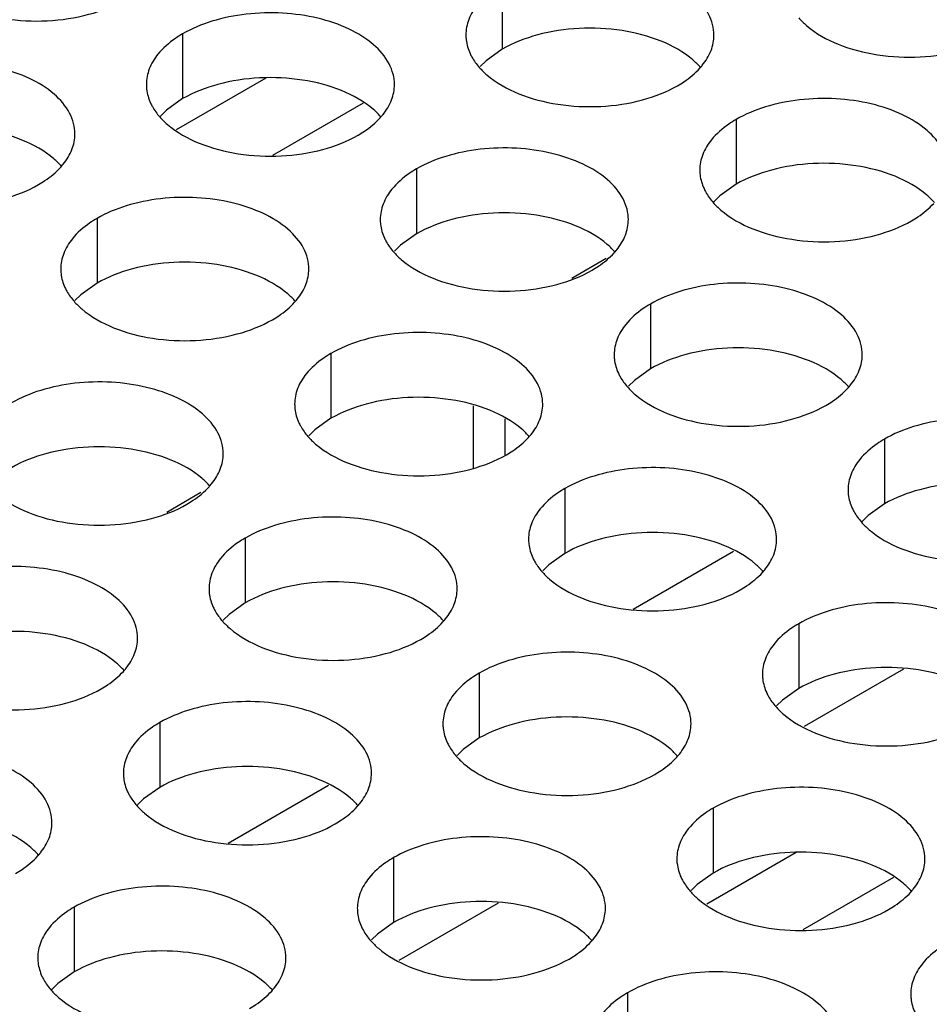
# Model space of a CAD drawing. Header units: inches. Extents: x 0 to 34, y 0 to 22.
# Tile 88 of 164: x 17.423 to 17.607, y 18.808 to 19.006. Entities that reach past the tile are written whole.
import ezdxf

# ---------------------------------------------------------------- set-up
doc = ezdxf.new("R2010")
doc.units = ezdxf.units.IN
doc.header["$LTSCALE"] = 1.87
doc.header["$MEASUREMENT"] = 0
doc.layers.get('0').update_dxf_attribs({"linetype": 'CONTINUOUS'})
doc.layers.add('02___PRT_ALL_AXES', color=7, linetype='CONTINUOUS')

msp = doc.modelspace()

# ---------------------------------------------------------------- linework, layer by layer
at = {"color": 7, "linetype": 'CONTINUOUS'}
for p, q in [((17.4729, 18.99461), (17.45488, 18.98421)), ((17.49253, 18.98961), (17.47427, 18.97907)), ((17.54151, 18.95828), (17.53461, 18.95429)), ((17.45986, 18.91113), (17.45296, 18.90715)), ((17.54696, 18.88767), (17.5672, 18.89936)), ((17.60141, 18.87556), (17.58141, 18.86401)), ((17.46531, 18.84053), (17.48555, 18.85221)), ((17.57982, 18.8386), (17.56179, 18.82819)), ((17.59944, 18.8336), (17.58118, 18.82305)), ((17.51976, 18.82841), (17.49976, 18.81687))]:
    msp.add_line(p, q, dxfattribs=at)
at = {"color": 3, "linetype": 'CONTINUOUS'}
for p, q in [((17.51474, 18.92862), (17.51474, 18.91605)), ((17.52109, 18.92598), (17.52109, 18.91875))]:
    msp.add_line(p, q, dxfattribs=at)
at = {"layer": '02___PRT_ALL_AXES', "color": 7, "linetype": 'CONTINUOUS'}
for p, q in [((17.52057, 19.01353), (17.52057, 19.00046)), ((17.45617, 19.00357), (17.45617, 18.9905)), ((17.52057, 19.00046), (17.51731, 18.99815)), ((17.51731, 18.99815), (17.5161, 18.99696)), ((17.45617, 18.9905), (17.45292, 18.98819)), ((17.45292, 18.98819), (17.45171, 18.98699)), ((17.56771, 18.98631), (17.56771, 18.97325)), ((17.50331, 18.97635), (17.50331, 18.96328)), ((17.56771, 18.97325), (17.56445, 18.97093)), ((17.56445, 18.97093), (17.56324, 18.96974)), ((17.43892, 18.96638), (17.43892, 18.95332)), ((17.50331, 18.96328), (17.50006, 18.96097)), ((17.50006, 18.96097), (17.49885, 18.95978)), ((17.43892, 18.95332), (17.43566, 18.951)), ((17.43566, 18.951), (17.43445, 18.94981)), ((17.55045, 18.94913), (17.55045, 18.93606)), ((17.48606, 18.93917), (17.48606, 18.9261)), ((17.55045, 18.93606), (17.5472, 18.93375)), ((17.5472, 18.93375), (17.54599, 18.93256)), ((17.48606, 18.9261), (17.4828, 18.92379)), ((17.4828, 18.92379), (17.48159, 18.9226)), ((17.59759, 18.92191), (17.59759, 18.90885)), ((17.5332, 18.91195), (17.5332, 18.89888)), ((17.59759, 18.90885), (17.59434, 18.90653)), ((17.59434, 18.90653), (17.59313, 18.90534)), ((17.4688, 18.90198), (17.4688, 18.88892)), ((17.5332, 18.89888), (17.52995, 18.89657)), ((17.52995, 18.89657), (17.52873, 18.89538)), ((17.4688, 18.88892), (17.46555, 18.8866)), ((17.46555, 18.8866), (17.46434, 18.88541)), ((17.58034, 18.88473), (17.58034, 18.87167)), ((17.51594, 18.87477), (17.51594, 18.8617)), ((17.58034, 18.87167), (17.57709, 18.86935)), ((17.57709, 18.86935), (17.57587, 18.86816)), ((17.45155, 18.8648), (17.45155, 18.85174)), ((17.51594, 18.8617), (17.51269, 18.85939)), ((17.51269, 18.85939), (17.51148, 18.8582)), ((17.45155, 18.85174), (17.4483, 18.84942)), ((17.4483, 18.84942), (17.44708, 18.84823)), ((17.56309, 18.84755), (17.56309, 18.83448)), ((17.49869, 18.83759), (17.49869, 18.82452)), ((17.56309, 18.83448), (17.55983, 18.83217)), ((17.55983, 18.83217), (17.55862, 18.83098)), ((17.4343, 18.82762), (17.4343, 18.81456)), ((17.49869, 18.82452), (17.49544, 18.82221)), ((17.49544, 18.82221), (17.49422, 18.82102)), ((17.4343, 18.81456), (17.43104, 18.81224)), ((17.43104, 18.81224), (17.42983, 18.81105)), ((17.54583, 18.81037), (17.54583, 18.7973))]:
    msp.add_line(p, q, dxfattribs=at)
at = {"layer": '02___PRT_ALL_AXES', "color": 3, "linetype": 'CONTINUOUS'}
for centre in [(17.5503, 19.0058), (17.48591, 18.99584), (17.42151, 18.98587), (17.53305, 18.96862), (17.46866, 18.95865), (17.58019, 18.9414), (17.5158, 18.93144), (17.4514, 18.92147), (17.56294, 18.90422), (17.49854, 18.89426), (17.43415, 18.88429), (17.54568, 18.86704), (17.48129, 18.85707), (17.41689, 18.84711), (17.59282, 18.83982), (17.52843, 18.82986), (17.46403, 18.81989)]:
    msp.add_arc(centre, 0.01363, 317.6963, 321.0163, dxfattribs=at)
for points, knots in [([(17.56324, 19.00331), (17.56325, 19.00402), (17.56306, 19.00548), (17.56191, 19.00839), (17.55898, 19.01175), (17.55396, 19.0148), (17.54769, 19.0169), (17.54067, 19.01789), (17.53344, 19.01769), (17.52661, 19.01632), (17.52242, 19.0146), (17.52057, 19.01353)], [0, 0, 0, 0, 0.042883, 0.087524, 0.186914, 0.304219, 0.43794, 0.582356, 0.729558, 0.871282, 1, 1, 1, 1]), ([(17.41237, 19.00875), (17.41489, 19.00773), (17.42037, 19.00632), (17.42884, 19.00591), (17.43708, 19.00713), (17.44217, 19.00909), (17.44439, 19.01037)], [0, 0, 0, 0, 0.247189, 0.509885, 0.767301, 1, 1, 1, 1]), ([(17.51559, 19.00942), (17.51487, 19.00853), (17.51369, 19.00661), (17.51325, 19.00439), (17.51325, 19.00333)], [0, 0, 0, 0, 0.520681, 1, 1, 1, 1]), ([(17.49885, 18.99335), (17.49885, 18.99406), (17.49866, 18.99552), (17.49751, 18.99843), (17.49459, 19.00179), (17.48957, 19.00484), (17.4833, 19.00694), (17.47627, 19.00793), (17.46905, 19.00773), (17.46222, 19.00636), (17.45802, 19.00463), (17.45617, 19.00357)], [0, 0, 0, 0, 0.042883, 0.087524, 0.186914, 0.304219, 0.43794, 0.582356, 0.729558, 0.871282, 1, 1, 1, 1]), ([(17.58033, 19.00678), (17.5808, 19.00623), (17.58311, 19.00398), (17.586, 19.00239), (17.5883, 19.00146)], [0, 0, 0, 0, 0.226307, 1, 1, 1, 1]), ([(17.45617, 19.00357), (17.45567, 19.00328), (17.45385, 19.00213), (17.45219, 19.00069), (17.45119, 18.99946)], [0, 0, 0, 0, 0.268123, 1, 1, 1, 1]), ([(17.51325, 19.00333), (17.51325, 19.00301), (17.51332, 19.00173), (17.51369, 19.00046), (17.5141, 18.99958)], [0, 0, 0, 0, 0.245663, 1, 1, 1, 1]), ([(17.5609, 18.99722), (17.56163, 18.99811), (17.5628, 19.00003), (17.56324, 19.00225), (17.56324, 19.00331)], [0, 0, 0, 0, 0.520681, 1, 1, 1, 1]), ([(17.5883, 19.00146), (17.59082, 19.00044), (17.5963, 18.99903), (17.60478, 18.99862), (17.61301, 18.99984), (17.6181, 19.0018), (17.62032, 19.00308)], [0, 0, 0, 0, 0.247189, 0.509885, 0.767301, 1, 1, 1, 1]), ([(17.45119, 18.99946), (17.45047, 18.99856), (17.44929, 18.99665), (17.44885, 18.99443), (17.44885, 18.99337)], [0, 0, 0, 0, 0.520681, 1, 1, 1, 1]), ([(17.5141, 18.99958), (17.51421, 18.99934), (17.51472, 18.99836), (17.51538, 18.99745), (17.51593, 18.99681)], [0, 0, 0, 0, 0.240409, 1, 1, 1, 1]), ([(17.43445, 18.98339), (17.43445, 18.9841), (17.43427, 18.98556), (17.43312, 18.98847), (17.43019, 18.99183), (17.42517, 18.99488), (17.4189, 18.99698), (17.41188, 18.99796), (17.40465, 18.99777), (17.39782, 18.9964), (17.39363, 18.99467), (17.39178, 18.9936)], [0, 0, 0, 0, 0.042883, 0.087524, 0.186914, 0.304219, 0.43794, 0.582356, 0.729558, 0.871282, 1, 1, 1, 1]), ([(17.51593, 18.99681), (17.51641, 18.99627), (17.51871, 18.99401), (17.5216, 18.99243), (17.52391, 18.9915)], [0, 0, 0, 0, 0.226307, 1, 1, 1, 1]), ([(17.55592, 18.99311), (17.55636, 18.99337), (17.55797, 18.99437), (17.55945, 18.99559), (17.56039, 18.99662)], [0, 0, 0, 0, 0.265362, 1, 1, 1, 1]), ([(17.44885, 18.99337), (17.44885, 18.99305), (17.44892, 18.99177), (17.44929, 18.9905), (17.4497, 18.98962)], [0, 0, 0, 0, 0.245663, 1, 1, 1, 1]), ([(17.49651, 18.98726), (17.49723, 18.98815), (17.49841, 18.99007), (17.49885, 18.99229), (17.49885, 18.99335)], [0, 0, 0, 0, 0.520681, 1, 1, 1, 1]), ([(17.52391, 18.9915), (17.52642, 18.99048), (17.53191, 18.98907), (17.54038, 18.98866), (17.54861, 18.98988), (17.55371, 18.99184), (17.55592, 18.99311)], [0, 0, 0, 0, 0.247189, 0.509885, 0.767301, 1, 1, 1, 1]), ([(17.4497, 18.98962), (17.44981, 18.98938), (17.45032, 18.98839), (17.45098, 18.98749), (17.45154, 18.98685)], [0, 0, 0, 0, 0.240409, 1, 1, 1, 1]), ([(17.61039, 18.97609), (17.61039, 18.9768), (17.6102, 18.97826), (17.60905, 18.98117), (17.60612, 18.98454), (17.6011, 18.98759), (17.59483, 18.98969), (17.58781, 18.99067), (17.58058, 18.99047), (17.57375, 18.98911), (17.56956, 18.98738), (17.56771, 18.98631)], [0, 0, 0, 0, 0.042883, 0.087524, 0.186914, 0.304219, 0.43794, 0.582356, 0.729558, 0.871282, 1, 1, 1, 1]), ([(17.45154, 18.98685), (17.45201, 18.9863), (17.45432, 18.98405), (17.45721, 18.98247), (17.45951, 18.98153)], [0, 0, 0, 0, 0.226307, 1, 1, 1, 1]), ([(17.49153, 18.98315), (17.49196, 18.9834), (17.49357, 18.9844), (17.49506, 18.98563), (17.49599, 18.98666)], [0, 0, 0, 0, 0.265362, 1, 1, 1, 1]), ([(17.56771, 18.98631), (17.56721, 18.98602), (17.56538, 18.98487), (17.56372, 18.98343), (17.56273, 18.9822)], [0, 0, 0, 0, 0.268123, 1, 1, 1, 1]), ([(17.43211, 18.9773), (17.43284, 18.97819), (17.43401, 18.98011), (17.43445, 18.98233), (17.43445, 18.98339)], [0, 0, 0, 0, 0.520681, 1, 1, 1, 1]), ([(17.45951, 18.98153), (17.46203, 18.98052), (17.46751, 18.9791), (17.47599, 18.9787), (17.48422, 18.97991), (17.48931, 18.98187), (17.49153, 18.98315)], [0, 0, 0, 0, 0.247189, 0.509885, 0.767301, 1, 1, 1, 1]), ([(17.56273, 18.9822), (17.56201, 18.98131), (17.56083, 18.97939), (17.56039, 18.97717), (17.56039, 18.97611)], [0, 0, 0, 0, 0.520681, 1, 1, 1, 1]), ([(17.54599, 18.96613), (17.54599, 18.96684), (17.5458, 18.9683), (17.54465, 18.97121), (17.54173, 18.97457), (17.53671, 18.97762), (17.53044, 18.97972), (17.52341, 18.98071), (17.51619, 18.98051), (17.50936, 18.97914), (17.50516, 18.97742), (17.50331, 18.97635)], [0, 0, 0, 0, 0.042883, 0.087524, 0.186914, 0.304219, 0.43794, 0.582356, 0.729558, 0.871282, 1, 1, 1, 1]), ([(17.42713, 18.97319), (17.42757, 18.97344), (17.42918, 18.97444), (17.43066, 18.97566), (17.4316, 18.9767)], [0, 0, 0, 0, 0.265362, 1, 1, 1, 1]), ([(17.50331, 18.97635), (17.50281, 18.97606), (17.50099, 18.97491), (17.49933, 18.97347), (17.49833, 18.97224)], [0, 0, 0, 0, 0.268123, 1, 1, 1, 1]), ([(17.56039, 18.97611), (17.56039, 18.9758), (17.56046, 18.97451), (17.56083, 18.97325), (17.56124, 18.97237)], [0, 0, 0, 0, 0.245663, 1, 1, 1, 1]), ([(17.39512, 18.97157), (17.39763, 18.97055), (17.40312, 18.96914), (17.41159, 18.96873), (17.41982, 18.96995), (17.42492, 18.97191), (17.42713, 18.97319)], [0, 0, 0, 0, 0.247189, 0.509885, 0.767301, 1, 1, 1, 1]), ([(17.49833, 18.97224), (17.49761, 18.97135), (17.49644, 18.96943), (17.49599, 18.96721), (17.49599, 18.96615)], [0, 0, 0, 0, 0.520681, 1, 1, 1, 1]), ([(17.56124, 18.97237), (17.56135, 18.97212), (17.56186, 18.97114), (17.56252, 18.97023), (17.56307, 18.9696)], [0, 0, 0, 0, 0.240409, 1, 1, 1, 1]), ([(17.4816, 18.95617), (17.4816, 18.95688), (17.48141, 18.95834), (17.48026, 18.96125), (17.47733, 18.96461), (17.47231, 18.96766), (17.46604, 18.96976), (17.45902, 18.97075), (17.45179, 18.97055), (17.44496, 18.96918), (17.44077, 18.96745), (17.43892, 18.96638)], [0, 0, 0, 0, 0.042883, 0.087524, 0.186914, 0.304219, 0.43794, 0.582356, 0.729558, 0.871282, 1, 1, 1, 1]), ([(17.56307, 18.9696), (17.56355, 18.96905), (17.56585, 18.9668), (17.56874, 18.96521), (17.57105, 18.96428)], [0, 0, 0, 0, 0.226307, 1, 1, 1, 1]), ([(17.60306, 18.9659), (17.6035, 18.96615), (17.60511, 18.96715), (17.60659, 18.96837), (17.60753, 18.9694)], [0, 0, 0, 0, 0.265362, 1, 1, 1, 1]), ([(17.43892, 18.96638), (17.43842, 18.96609), (17.43659, 18.96495), (17.43493, 18.96351), (17.43394, 18.96228)], [0, 0, 0, 0, 0.268123, 1, 1, 1, 1]), ([(17.49599, 18.96615), (17.49599, 18.96583), (17.49606, 18.96455), (17.49643, 18.96328), (17.49684, 18.9624)], [0, 0, 0, 0, 0.245663, 1, 1, 1, 1]), ([(17.54365, 18.96004), (17.54437, 18.96093), (17.54555, 18.96285), (17.54599, 18.96507), (17.54599, 18.96613)], [0, 0, 0, 0, 0.520681, 1, 1, 1, 1]), ([(17.57105, 18.96428), (17.57357, 18.96326), (17.57905, 18.96185), (17.58752, 18.96144), (17.59575, 18.96266), (17.60085, 18.96462), (17.60306, 18.9659)], [0, 0, 0, 0, 0.247189, 0.509885, 0.767301, 1, 1, 1, 1]), ([(17.43394, 18.96228), (17.43322, 18.96138), (17.43204, 18.95947), (17.4316, 18.95725), (17.4316, 18.95619)], [0, 0, 0, 0, 0.520681, 1, 1, 1, 1]), ([(17.49684, 18.9624), (17.49696, 18.96216), (17.49746, 18.96117), (17.49812, 18.96027), (17.49868, 18.95963)], [0, 0, 0, 0, 0.240409, 1, 1, 1, 1]), ([(17.49868, 18.95963), (17.49915, 18.95909), (17.50146, 18.95683), (17.50435, 18.95525), (17.50665, 18.95432)], [0, 0, 0, 0, 0.226307, 1, 1, 1, 1]), ([(17.53867, 18.95593), (17.5391, 18.95618), (17.54071, 18.95719), (17.5422, 18.95841), (17.54313, 18.95944)], [0, 0, 0, 0, 0.265362, 1, 1, 1, 1]), ([(17.4316, 18.95619), (17.4316, 18.95587), (17.43167, 18.95459), (17.43204, 18.95332), (17.43245, 18.95244)], [0, 0, 0, 0, 0.245663, 1, 1, 1, 1]), ([(17.47925, 18.95008), (17.47998, 18.95097), (17.48115, 18.95289), (17.48159, 18.95511), (17.4816, 18.95617)], [0, 0, 0, 0, 0.520681, 1, 1, 1, 1]), ([(17.50665, 18.95432), (17.50917, 18.9533), (17.51465, 18.95189), (17.52313, 18.95148), (17.53136, 18.9527), (17.53645, 18.95465), (17.53867, 18.95593)], [0, 0, 0, 0, 0.247189, 0.509885, 0.767301, 1, 1, 1, 1]), ([(17.43245, 18.95244), (17.43256, 18.9522), (17.43307, 18.95121), (17.43373, 18.95031), (17.43428, 18.94967)], [0, 0, 0, 0, 0.240409, 1, 1, 1, 1]), ([(17.59313, 18.93891), (17.59313, 18.93962), (17.59294, 18.94108), (17.59179, 18.94399), (17.58887, 18.94736), (17.58385, 18.9504), (17.57758, 18.9525), (17.57055, 18.95349), (17.56333, 18.95329), (17.5565, 18.95193), (17.5523, 18.9502), (17.55045, 18.94913)], [0, 0, 0, 0, 0.042883, 0.087524, 0.186914, 0.304219, 0.43794, 0.582356, 0.729558, 0.871282, 1, 1, 1, 1]), ([(17.43428, 18.94967), (17.43476, 18.94912), (17.43706, 18.94687), (17.43995, 18.94528), (17.44226, 18.94435)], [0, 0, 0, 0, 0.226307, 1, 1, 1, 1]), ([(17.47427, 18.94597), (17.47471, 18.94622), (17.47632, 18.94722), (17.4778, 18.94845), (17.47874, 18.94948)], [0, 0, 0, 0, 0.265362, 1, 1, 1, 1]), ([(17.55045, 18.94913), (17.54995, 18.94884), (17.54813, 18.94769), (17.54647, 18.94625), (17.54547, 18.94502)], [0, 0, 0, 0, 0.268123, 1, 1, 1, 1]), ([(17.44226, 18.94435), (17.44477, 18.94333), (17.45026, 18.94192), (17.45873, 18.94151), (17.46696, 18.94273), (17.47206, 18.94469), (17.47427, 18.94597)], [0, 0, 0, 0, 0.247189, 0.509885, 0.767301, 1, 1, 1, 1]), ([(17.54547, 18.94502), (17.54475, 18.94413), (17.54358, 18.94221), (17.54313, 18.93999), (17.54313, 18.93893)], [0, 0, 0, 0, 0.520681, 1, 1, 1, 1]), ([(17.52874, 18.92895), (17.52874, 18.92966), (17.52855, 18.93112), (17.5274, 18.93403), (17.52447, 18.93739), (17.51945, 18.94044), (17.51318, 18.94254), (17.50616, 18.94353), (17.49893, 18.94333), (17.4921, 18.94196), (17.48791, 18.94023), (17.48606, 18.93917)], [0, 0, 0, 0, 0.042883, 0.087524, 0.186914, 0.304219, 0.43794, 0.582356, 0.729558, 0.871282, 1, 1, 1, 1]), ([(17.48606, 18.93917), (17.48556, 18.93888), (17.48373, 18.93773), (17.48207, 18.93629), (17.48108, 18.93506)], [0, 0, 0, 0, 0.268123, 1, 1, 1, 1]), ([(17.54313, 18.93893), (17.54313, 18.93862), (17.5432, 18.93733), (17.54358, 18.93607), (17.54398, 18.93519)], [0, 0, 0, 0, 0.245663, 1, 1, 1, 1]), ([(17.59079, 18.93282), (17.59151, 18.93371), (17.59269, 18.93563), (17.59313, 18.93785), (17.59313, 18.93891)], [0, 0, 0, 0, 0.520681, 1, 1, 1, 1]), ([(17.48108, 18.93506), (17.48036, 18.93417), (17.47918, 18.93225), (17.47874, 18.93003), (17.47874, 18.92897)], [0, 0, 0, 0, 0.520681, 1, 1, 1, 1]), ([(17.54398, 18.93519), (17.5441, 18.93494), (17.5446, 18.93396), (17.54526, 18.93305), (17.54582, 18.93242)], [0, 0, 0, 0, 0.240409, 1, 1, 1, 1]), ([(17.46434, 18.91899), (17.46434, 18.9197), (17.46415, 18.92116), (17.463, 18.92407), (17.46008, 18.92743), (17.45506, 18.93048), (17.44879, 18.93258), (17.44176, 18.93357), (17.43454, 18.93337), (17.42771, 18.932), (17.42351, 18.93027), (17.42166, 18.9292)], [0, 0, 0, 0, 0.042883, 0.087524, 0.186914, 0.304219, 0.43794, 0.582356, 0.729558, 0.871282, 1, 1, 1, 1]), ([(17.54582, 18.93242), (17.54629, 18.93187), (17.5486, 18.92962), (17.55149, 18.92803), (17.55379, 18.9271)], [0, 0, 0, 0, 0.226307, 1, 1, 1, 1]), ([(17.58581, 18.92871), (17.58625, 18.92897), (17.58786, 18.92997), (17.58934, 18.93119), (17.59027, 18.93222)], [0, 0, 0, 0, 0.265362, 1, 1, 1, 1]), ([(17.47874, 18.92897), (17.47874, 18.92865), (17.47881, 18.92737), (17.47918, 18.9261), (17.47959, 18.92522)], [0, 0, 0, 0, 0.245663, 1, 1, 1, 1]), ([(17.52639, 18.92286), (17.52712, 18.92375), (17.52829, 18.92567), (17.52874, 18.92789), (17.52874, 18.92895)], [0, 0, 0, 0, 0.520681, 1, 1, 1, 1]), ([(17.55379, 18.9271), (17.55631, 18.92608), (17.56179, 18.92467), (17.57027, 18.92426), (17.5785, 18.92548), (17.58359, 18.92744), (17.58581, 18.92871)], [0, 0, 0, 0, 0.247189, 0.509885, 0.767301, 1, 1, 1, 1]), ([(17.64027, 18.91169), (17.64027, 18.91241), (17.64008, 18.91386), (17.63893, 18.91678), (17.63601, 18.92014), (17.63099, 18.92319), (17.62472, 18.92529), (17.61769, 18.92627), (17.61047, 18.92608), (17.60364, 18.92471), (17.59944, 18.92298), (17.59759, 18.92191)], [0, 0, 0, 0, 0.042883, 0.087524, 0.186914, 0.304219, 0.43794, 0.582356, 0.729558, 0.871282, 1, 1, 1, 1]), ([(17.47959, 18.92522), (17.4797, 18.92498), (17.48021, 18.92399), (17.48087, 18.92309), (17.48142, 18.92245)], [0, 0, 0, 0, 0.240409, 1, 1, 1, 1]), ([(17.48142, 18.92245), (17.4819, 18.92191), (17.4842, 18.91965), (17.48709, 18.91807), (17.4894, 18.91713)], [0, 0, 0, 0, 0.226307, 1, 1, 1, 1]), ([(17.52141, 18.91875), (17.52185, 18.919), (17.52346, 18.92001), (17.52494, 18.92123), (17.52588, 18.92226)], [0, 0, 0, 0, 0.265362, 1, 1, 1, 1]), ([(17.59759, 18.92191), (17.59709, 18.92162), (17.59527, 18.92047), (17.59361, 18.91903), (17.59261, 18.9178)], [0, 0, 0, 0, 0.268123, 1, 1, 1, 1]), ([(17.462, 18.9129), (17.46272, 18.91379), (17.4639, 18.91571), (17.46434, 18.91793), (17.46434, 18.91899)], [0, 0, 0, 0, 0.520681, 1, 1, 1, 1]), ([(17.4894, 18.91713), (17.49192, 18.91612), (17.4974, 18.91471), (17.50587, 18.9143), (17.5141, 18.91552), (17.5192, 18.91747), (17.52141, 18.91875)], [0, 0, 0, 0, 0.247189, 0.509885, 0.767301, 1, 1, 1, 1]), ([(17.59261, 18.9178), (17.59189, 18.91691), (17.59072, 18.91499), (17.59027, 18.91277), (17.59027, 18.91171)], [0, 0, 0, 0, 0.520681, 1, 1, 1, 1]), ([(17.57588, 18.90173), (17.57588, 18.90244), (17.57569, 18.9039), (17.57454, 18.90681), (17.57161, 18.91017), (17.56659, 18.91322), (17.56032, 18.91532), (17.5533, 18.91631), (17.54607, 18.91611), (17.53924, 18.91474), (17.53505, 18.91302), (17.5332, 18.91195)], [0, 0, 0, 0, 0.042883, 0.087524, 0.186914, 0.304219, 0.43794, 0.582356, 0.729558, 0.871282, 1, 1, 1, 1]), ([(17.41703, 18.91249), (17.4175, 18.91194), (17.41981, 18.90969), (17.4227, 18.9081), (17.425, 18.90717)], [0, 0, 0, 0, 0.226307, 1, 1, 1, 1]), ([(17.45702, 18.90879), (17.45745, 18.90904), (17.45907, 18.91004), (17.46055, 18.91127), (17.46148, 18.9123)], [0, 0, 0, 0, 0.265362, 1, 1, 1, 1]), ([(17.5332, 18.91195), (17.5327, 18.91166), (17.53087, 18.91051), (17.52921, 18.90907), (17.52822, 18.90784)], [0, 0, 0, 0, 0.268123, 1, 1, 1, 1]), ([(17.59027, 18.91171), (17.59027, 18.9114), (17.59034, 18.91011), (17.59072, 18.90885), (17.59112, 18.90797)], [0, 0, 0, 0, 0.245663, 1, 1, 1, 1]), ([(17.425, 18.90717), (17.42752, 18.90615), (17.433, 18.90474), (17.44148, 18.90433), (17.44971, 18.90555), (17.4548, 18.90751), (17.45702, 18.90879)], [0, 0, 0, 0, 0.247189, 0.509885, 0.767301, 1, 1, 1, 1]), ([(17.59112, 18.90797), (17.59124, 18.90773), (17.59174, 18.90674), (17.5924, 18.90583), (17.59296, 18.9052)], [0, 0, 0, 0, 0.240409, 1, 1, 1, 1]), ([(17.51148, 18.89177), (17.51148, 18.89248), (17.51129, 18.89394), (17.51014, 18.89685), (17.50722, 18.90021), (17.5022, 18.90326), (17.49593, 18.90536), (17.4889, 18.90635), (17.48168, 18.90615), (17.47485, 18.90478), (17.47065, 18.90305), (17.4688, 18.90198)], [0, 0, 0, 0, 0.042883, 0.087524, 0.186914, 0.304219, 0.43794, 0.582356, 0.729558, 0.871282, 1, 1, 1, 1]), ([(17.52822, 18.90784), (17.5275, 18.90695), (17.52632, 18.90503), (17.52588, 18.90281), (17.52588, 18.90175)], [0, 0, 0, 0, 0.520681, 1, 1, 1, 1]), ([(17.59296, 18.9052), (17.59344, 18.90465), (17.59574, 18.9024), (17.59863, 18.90081), (17.60093, 18.89988)], [0, 0, 0, 0, 0.226307, 1, 1, 1, 1]), ([(17.4688, 18.90198), (17.4683, 18.9017), (17.46648, 18.90055), (17.46482, 18.89911), (17.46382, 18.89788)], [0, 0, 0, 0, 0.268123, 1, 1, 1, 1]), ([(17.52588, 18.90175), (17.52588, 18.90143), (17.52595, 18.90015), (17.52632, 18.89888), (17.52673, 18.898)], [0, 0, 0, 0, 0.245663, 1, 1, 1, 1]), ([(17.57353, 18.89564), (17.57426, 18.89653), (17.57543, 18.89845), (17.57588, 18.90067), (17.57588, 18.90173)], [0, 0, 0, 0, 0.520681, 1, 1, 1, 1]), ([(17.60093, 18.89988), (17.60345, 18.89886), (17.60893, 18.89745), (17.61741, 18.89704), (17.62564, 18.89826), (17.63074, 18.90022), (17.63295, 18.9015)], [0, 0, 0, 0, 0.247189, 0.509885, 0.767301, 1, 1, 1, 1]), ([(17.52673, 18.898), (17.52684, 18.89776), (17.52735, 18.89678), (17.52801, 18.89587), (17.52856, 18.89523)], [0, 0, 0, 0, 0.240409, 1, 1, 1, 1]), ([(17.44709, 18.88181), (17.44709, 18.88252), (17.4469, 18.88398), (17.44575, 18.88689), (17.44282, 18.89025), (17.4378, 18.8933), (17.43153, 18.8954), (17.42451, 18.89638), (17.41728, 18.89619), (17.41045, 18.89482), (17.40626, 18.89309), (17.40441, 18.89202)], [0, 0, 0, 0, 0.042883, 0.087524, 0.186914, 0.304219, 0.43794, 0.582356, 0.729558, 0.871282, 1, 1, 1, 1]), ([(17.46382, 18.89788), (17.4631, 18.89698), (17.46193, 18.89507), (17.46148, 18.89285), (17.46148, 18.89179)], [0, 0, 0, 0, 0.520681, 1, 1, 1, 1]), ([(17.52856, 18.89523), (17.52904, 18.89469), (17.53134, 18.89243), (17.53423, 18.89085), (17.53654, 18.88992)], [0, 0, 0, 0, 0.226307, 1, 1, 1, 1]), ([(17.56855, 18.89153), (17.56899, 18.89179), (17.5706, 18.89279), (17.57208, 18.89401), (17.57302, 18.89504)], [0, 0, 0, 0, 0.265362, 1, 1, 1, 1]), ([(17.46148, 18.89179), (17.46148, 18.89147), (17.46155, 18.89019), (17.46193, 18.88892), (17.46233, 18.88804)], [0, 0, 0, 0, 0.245663, 1, 1, 1, 1]), ([(17.50914, 18.88568), (17.50986, 18.88657), (17.51104, 18.88849), (17.51148, 18.89071), (17.51148, 18.89177)], [0, 0, 0, 0, 0.520681, 1, 1, 1, 1]), ([(17.53654, 18.88992), (17.53906, 18.8889), (17.54454, 18.88749), (17.55301, 18.88708), (17.56125, 18.8883), (17.56634, 18.89026), (17.56855, 18.89153)], [0, 0, 0, 0, 0.247189, 0.509885, 0.767301, 1, 1, 1, 1]), ([(17.46233, 18.88804), (17.46245, 18.8878), (17.46295, 18.88681), (17.46361, 18.88591), (17.46417, 18.88527)], [0, 0, 0, 0, 0.240409, 1, 1, 1, 1]), ([(17.62302, 18.87451), (17.62302, 18.87522), (17.62283, 18.87668), (17.62168, 18.87959), (17.61875, 18.88296), (17.61373, 18.88601), (17.60747, 18.88811), (17.60044, 18.88909), (17.59321, 18.88889), (17.58638, 18.88753), (17.58219, 18.8858), (17.58034, 18.88473)], [0, 0, 0, 0, 0.042883, 0.087524, 0.186914, 0.304219, 0.43794, 0.582356, 0.729558, 0.871282, 1, 1, 1, 1]), ([(17.46417, 18.88527), (17.46464, 18.88472), (17.46695, 18.88247), (17.46984, 18.88089), (17.47214, 18.87995)], [0, 0, 0, 0, 0.226307, 1, 1, 1, 1]), ([(17.50416, 18.88157), (17.5046, 18.88182), (17.50621, 18.88282), (17.50769, 18.88405), (17.50863, 18.88508)], [0, 0, 0, 0, 0.265362, 1, 1, 1, 1]), ([(17.58034, 18.88473), (17.57984, 18.88444), (17.57801, 18.88329), (17.57635, 18.88185), (17.57536, 18.88062)], [0, 0, 0, 0, 0.268123, 1, 1, 1, 1]), ([(17.44474, 18.87572), (17.44547, 18.87661), (17.44664, 18.87853), (17.44709, 18.88075), (17.44709, 18.88181)], [0, 0, 0, 0, 0.520681, 1, 1, 1, 1]), ([(17.47214, 18.87995), (17.47466, 18.87894), (17.48014, 18.87752), (17.48862, 18.87712), (17.49685, 18.87833), (17.50195, 18.88029), (17.50416, 18.88157)], [0, 0, 0, 0, 0.247189, 0.509885, 0.767301, 1, 1, 1, 1]), ([(17.57536, 18.88062), (17.57464, 18.87973), (17.57346, 18.87781), (17.57302, 18.87559), (17.57302, 18.87453)], [0, 0, 0, 0, 0.520681, 1, 1, 1, 1]), ([(17.55862, 18.86455), (17.55862, 18.86526), (17.55843, 18.86672), (17.55728, 18.86963), (17.55436, 18.87299), (17.54934, 18.87604), (17.54307, 18.87814), (17.53604, 18.87913), (17.52882, 18.87893), (17.52199, 18.87756), (17.5178, 18.87584), (17.51594, 18.87477)], [0, 0, 0, 0, 0.042883, 0.087524, 0.186914, 0.304219, 0.43794, 0.582356, 0.729558, 0.871282, 1, 1, 1, 1]), ([(17.43976, 18.87161), (17.4402, 18.87186), (17.44181, 18.87286), (17.44329, 18.87408), (17.44423, 18.87512)], [0, 0, 0, 0, 0.265362, 1, 1, 1, 1]), ([(17.51594, 18.87477), (17.51544, 18.87448), (17.51362, 18.87333), (17.51196, 18.87189), (17.51096, 18.87066)], [0, 0, 0, 0, 0.268123, 1, 1, 1, 1]), ([(17.57302, 18.87453), (17.57302, 18.87422), (17.57309, 18.87293), (17.57346, 18.87167), (17.57387, 18.87079)], [0, 0, 0, 0, 0.245663, 1, 1, 1, 1]), ([(17.40775, 18.86999), (17.41027, 18.86897), (17.41575, 18.86756), (17.42422, 18.86715), (17.43246, 18.86837), (17.43755, 18.87033), (17.43976, 18.87161)], [0, 0, 0, 0, 0.247189, 0.509885, 0.767301, 1, 1, 1, 1]), ([(17.51096, 18.87066), (17.51024, 18.86977), (17.50907, 18.86785), (17.50862, 18.86563), (17.50862, 18.86457)], [0, 0, 0, 0, 0.520681, 1, 1, 1, 1]), ([(17.57387, 18.87079), (17.57398, 18.87054), (17.57449, 18.86956), (17.57515, 18.86865), (17.5757, 18.86802)], [0, 0, 0, 0, 0.240409, 1, 1, 1, 1]), ([(17.49423, 18.85459), (17.49423, 18.8553), (17.49404, 18.85676), (17.49289, 18.85967), (17.48996, 18.86303), (17.48494, 18.86608), (17.47868, 18.86818), (17.47165, 18.86917), (17.46442, 18.86897), (17.45759, 18.8676), (17.4534, 18.86587), (17.45155, 18.8648)], [0, 0, 0, 0, 0.042883, 0.087524, 0.186914, 0.304219, 0.43794, 0.582356, 0.729558, 0.871282, 1, 1, 1, 1]), ([(17.5757, 18.86802), (17.57618, 18.86747), (17.57849, 18.86522), (17.58137, 18.86363), (17.58368, 18.8627)], [0, 0, 0, 0, 0.226307, 1, 1, 1, 1]), ([(17.45155, 18.8648), (17.45105, 18.86451), (17.44922, 18.86337), (17.44756, 18.86193), (17.44657, 18.8607)], [0, 0, 0, 0, 0.268123, 1, 1, 1, 1]), ([(17.50862, 18.86457), (17.50862, 18.86425), (17.50869, 18.86297), (17.50907, 18.8617), (17.50947, 18.86082)], [0, 0, 0, 0, 0.245663, 1, 1, 1, 1]), ([(17.55628, 18.85846), (17.557, 18.85935), (17.55818, 18.86127), (17.55862, 18.86349), (17.55862, 18.86455)], [0, 0, 0, 0, 0.520681, 1, 1, 1, 1]), ([(17.58368, 18.8627), (17.5862, 18.86168), (17.59168, 18.86027), (17.60015, 18.85986), (17.60839, 18.86108), (17.61348, 18.86304), (17.6157, 18.86432)], [0, 0, 0, 0, 0.247189, 0.509885, 0.767301, 1, 1, 1, 1]), ([(17.44657, 18.8607), (17.44585, 18.8598), (17.44467, 18.85789), (17.44423, 18.85566), (17.44423, 18.85461)], [0, 0, 0, 0, 0.520681, 1, 1, 1, 1]), ([(17.50947, 18.86082), (17.50959, 18.86058), (17.51009, 18.85959), (17.51075, 18.85869), (17.51131, 18.85805)], [0, 0, 0, 0, 0.240409, 1, 1, 1, 1]), ([(17.42983, 18.84462), (17.42983, 18.84534), (17.42964, 18.8468), (17.42849, 18.84971), (17.42557, 18.85307), (17.42055, 18.85612), (17.41428, 18.85822), (17.40725, 18.8592), (17.40003, 18.85901), (17.3932, 18.85764), (17.38901, 18.85591), (17.38715, 18.85484)], [0, 0, 0, 0, 0.042883, 0.087524, 0.186914, 0.304219, 0.43794, 0.582356, 0.729558, 0.871282, 1, 1, 1, 1]), ([(17.51131, 18.85805), (17.51179, 18.85751), (17.51409, 18.85525), (17.51698, 18.85367), (17.51928, 18.85274)], [0, 0, 0, 0, 0.226307, 1, 1, 1, 1]), ([(17.5513, 18.85435), (17.55174, 18.8546), (17.55335, 18.85561), (17.55483, 18.85683), (17.55577, 18.85786)], [0, 0, 0, 0, 0.265362, 1, 1, 1, 1]), ([(17.44423, 18.85461), (17.44423, 18.85429), (17.4443, 18.853), (17.44467, 18.85174), (17.44508, 18.85086)], [0, 0, 0, 0, 0.245663, 1, 1, 1, 1]), ([(17.49188, 18.8485), (17.49261, 18.84939), (17.49378, 18.85131), (17.49423, 18.85353), (17.49423, 18.85459)], [0, 0, 0, 0, 0.520681, 1, 1, 1, 1]), ([(17.51928, 18.85274), (17.5218, 18.85172), (17.52728, 18.85031), (17.53576, 18.8499), (17.54399, 18.85112), (17.54909, 18.85307), (17.5513, 18.85435)], [0, 0, 0, 0, 0.247189, 0.509885, 0.767301, 1, 1, 1, 1]), ([(17.44508, 18.85086), (17.44519, 18.85062), (17.4457, 18.84963), (17.44636, 18.84873), (17.44691, 18.84809)], [0, 0, 0, 0, 0.240409, 1, 1, 1, 1]), ([(17.60576, 18.83733), (17.60576, 18.83804), (17.60557, 18.8395), (17.60442, 18.84241), (17.6015, 18.84578), (17.59648, 18.84882), (17.59021, 18.85092), (17.58318, 18.85191), (17.57596, 18.85171), (17.56913, 18.85035), (17.56494, 18.84862), (17.56309, 18.84755)], [0, 0, 0, 0, 0.042883, 0.087524, 0.186914, 0.304219, 0.43794, 0.582356, 0.729558, 0.871282, 1, 1, 1, 1]), ([(17.44691, 18.84809), (17.44739, 18.84754), (17.4497, 18.84529), (17.45258, 18.8437), (17.45489, 18.84277)], [0, 0, 0, 0, 0.226307, 1, 1, 1, 1]), ([(17.4869, 18.84439), (17.48734, 18.84464), (17.48895, 18.84564), (17.49043, 18.84687), (17.49137, 18.8479)], [0, 0, 0, 0, 0.265362, 1, 1, 1, 1]), ([(17.56309, 18.84755), (17.56258, 18.84726), (17.56076, 18.84611), (17.5591, 18.84467), (17.55811, 18.84344)], [0, 0, 0, 0, 0.268123, 1, 1, 1, 1]), ([(17.42749, 18.83853), (17.42821, 18.83943), (17.42939, 18.84134), (17.42983, 18.84357), (17.42983, 18.84462)], [0, 0, 0, 0, 0.520681, 1, 1, 1, 1]), ([(17.45489, 18.84277), (17.45741, 18.84175), (17.46289, 18.84034), (17.47136, 18.83993), (17.4796, 18.84115), (17.48469, 18.84311), (17.4869, 18.84439)], [0, 0, 0, 0, 0.247189, 0.509885, 0.767301, 1, 1, 1, 1]), ([(17.55811, 18.84344), (17.55738, 18.84255), (17.55621, 18.84063), (17.55576, 18.83841), (17.55576, 18.83735)], [0, 0, 0, 0, 0.520681, 1, 1, 1, 1]), ([(17.54137, 18.82737), (17.54137, 18.82808), (17.54118, 18.82954), (17.54003, 18.83245), (17.5371, 18.83581), (17.53208, 18.83886), (17.52582, 18.84096), (17.51879, 18.84195), (17.51156, 18.84175), (17.50473, 18.84038), (17.50054, 18.83865), (17.49869, 18.83759)], [0, 0, 0, 0, 0.042883, 0.087524, 0.186914, 0.304219, 0.43794, 0.582356, 0.729558, 0.871282, 1, 1, 1, 1]), ([(17.42251, 18.83443), (17.42295, 18.83468), (17.42456, 18.83568), (17.42604, 18.8369), (17.42698, 18.83793)], [0, 0, 0, 0, 0.265362, 1, 1, 1, 1]), ([(17.49869, 18.83759), (17.49819, 18.8373), (17.49636, 18.83615), (17.4947, 18.83471), (17.49371, 18.83348)], [0, 0, 0, 0, 0.268123, 1, 1, 1, 1]), ([(17.55576, 18.83735), (17.55576, 18.83704), (17.55584, 18.83575), (17.55621, 18.83449), (17.55661, 18.83361)], [0, 0, 0, 0, 0.245663, 1, 1, 1, 1]), ([(17.60342, 18.83124), (17.60414, 18.83213), (17.60532, 18.83405), (17.60576, 18.83627), (17.60576, 18.83733)], [0, 0, 0, 0, 0.520681, 1, 1, 1, 1]), ([(17.49371, 18.83348), (17.49299, 18.83259), (17.49181, 18.83067), (17.49137, 18.82845), (17.49137, 18.82739)], [0, 0, 0, 0, 0.520681, 1, 1, 1, 1]), ([(17.55661, 18.83361), (17.55673, 18.83336), (17.55723, 18.83238), (17.55789, 18.83147), (17.55845, 18.83084)], [0, 0, 0, 0, 0.240409, 1, 1, 1, 1]), ([(17.47697, 18.81741), (17.47697, 18.81812), (17.47678, 18.81958), (17.47563, 18.82249), (17.47271, 18.82585), (17.46769, 18.8289), (17.46142, 18.831), (17.45439, 18.83199), (17.44717, 18.83179), (17.44034, 18.83042), (17.43615, 18.82869), (17.4343, 18.82762)], [0, 0, 0, 0, 0.042883, 0.087524, 0.186914, 0.304219, 0.43794, 0.582356, 0.729558, 0.871282, 1, 1, 1, 1]), ([(17.55845, 18.83084), (17.55893, 18.83029), (17.56123, 18.82803), (17.56412, 18.82645), (17.56642, 18.82552)], [0, 0, 0, 0, 0.226307, 1, 1, 1, 1]), ([(17.59844, 18.82713), (17.59888, 18.82739), (17.60049, 18.82839), (17.60197, 18.82961), (17.60291, 18.83064)], [0, 0, 0, 0, 0.265362, 1, 1, 1, 1]), ([(17.4343, 18.82762), (17.43379, 18.82733), (17.43197, 18.82619), (17.43031, 18.82474), (17.42931, 18.82352)], [0, 0, 0, 0, 0.268123, 1, 1, 1, 1]), ([(17.49137, 18.82739), (17.49137, 18.82707), (17.49144, 18.82579), (17.49181, 18.82452), (17.49222, 18.82364)], [0, 0, 0, 0, 0.245663, 1, 1, 1, 1]), ([(17.53903, 18.82128), (17.53975, 18.82217), (17.54092, 18.82409), (17.54137, 18.82631), (17.54137, 18.82737)], [0, 0, 0, 0, 0.520681, 1, 1, 1, 1]), ([(17.56642, 18.82552), (17.56894, 18.8245), (17.57442, 18.82309), (17.5829, 18.82268), (17.59113, 18.8239), (17.59623, 18.82586), (17.59844, 18.82713)], [0, 0, 0, 0, 0.247189, 0.509885, 0.767301, 1, 1, 1, 1]), ([(17.42931, 18.82352), (17.42859, 18.82262), (17.42742, 18.82071), (17.42697, 18.81848), (17.42697, 18.81743)], [0, 0, 0, 0, 0.520681, 1, 1, 1, 1]), ([(17.49222, 18.82364), (17.49233, 18.8234), (17.49284, 18.82241), (17.4935, 18.82151), (17.49405, 18.82087)], [0, 0, 0, 0, 0.240409, 1, 1, 1, 1]), ([(17.49405, 18.82087), (17.49453, 18.82033), (17.49684, 18.81807), (17.49972, 18.81649), (17.50203, 18.81555)], [0, 0, 0, 0, 0.226307, 1, 1, 1, 1]), ([(17.53405, 18.81717), (17.53448, 18.81742), (17.53609, 18.81842), (17.53757, 18.81965), (17.53851, 18.82068)], [0, 0, 0, 0, 0.265362, 1, 1, 1, 1]), ([(17.61023, 18.82033), (17.60972, 18.82004), (17.6079, 18.81889), (17.60624, 18.81745), (17.60525, 18.81622)], [0, 0, 0, 0, 0.268123, 1, 1, 1, 1]), ([(17.42697, 18.81743), (17.42697, 18.81711), (17.42705, 18.81582), (17.42742, 18.81456), (17.42782, 18.81368)], [0, 0, 0, 0, 0.245663, 1, 1, 1, 1]), ([(17.47463, 18.81132), (17.47535, 18.81221), (17.47653, 18.81413), (17.47697, 18.81635), (17.47697, 18.81741)], [0, 0, 0, 0, 0.520681, 1, 1, 1, 1]), ([(17.50203, 18.81555), (17.50455, 18.81454), (17.51003, 18.81313), (17.5185, 18.81272), (17.52674, 18.81394), (17.53183, 18.81589), (17.53405, 18.81717)], [0, 0, 0, 0, 0.247189, 0.509885, 0.767301, 1, 1, 1, 1]), ([(17.58851, 18.80015), (17.58851, 18.80086), (17.58832, 18.80232), (17.58717, 18.80523), (17.58424, 18.80859), (17.57922, 18.81164), (17.57296, 18.81374), (17.56593, 18.81473), (17.5587, 18.81453), (17.55187, 18.81316), (17.54768, 18.81144), (17.54583, 18.81037)], [0, 0, 0, 0, 0.042883, 0.087524, 0.186914, 0.304219, 0.43794, 0.582356, 0.729558, 0.871282, 1, 1, 1, 1]), ([(17.60525, 18.81622), (17.60452, 18.81533), (17.60335, 18.81341), (17.6029, 18.81119), (17.6029, 18.81013)], [0, 0, 0, 0, 0.520681, 1, 1, 1, 1]), ([(17.42782, 18.81368), (17.42794, 18.81344), (17.42844, 18.81245), (17.4291, 18.81154), (17.42966, 18.81091)], [0, 0, 0, 0, 0.240409, 1, 1, 1, 1]), ([(17.42966, 18.81091), (17.43014, 18.81036), (17.43244, 18.80811), (17.43533, 18.80652), (17.43763, 18.80559)], [0, 0, 0, 0, 0.226307, 1, 1, 1, 1]), ([(17.46965, 18.80721), (17.47009, 18.80746), (17.4717, 18.80846), (17.47318, 18.80969), (17.47412, 18.81072)], [0, 0, 0, 0, 0.265362, 1, 1, 1, 1]), ([(17.54583, 18.81037), (17.54533, 18.81008), (17.5435, 18.80893), (17.54184, 18.80749), (17.54085, 18.80626)], [0, 0, 0, 0, 0.268123, 1, 1, 1, 1]), ([(17.6029, 18.81013), (17.6029, 18.80982), (17.60298, 18.80853), (17.60335, 18.80727), (17.60376, 18.80639)], [0, 0, 0, 0, 0.245663, 1, 1, 1, 1])]:
    msp.add_open_spline(points, degree=3, knots=knots, dxfattribs=at)
at = {"layer": '02___PRT_ALL_AXES', "color": 7, "linetype": 'CONTINUOUS'}
for points, knots in [([(17.55259, 19.00208), (17.55007, 19.0031), (17.54458, 19.00451), (17.53611, 19.00492), (17.52788, 19.0037), (17.52278, 19.00174), (17.52057, 19.00046)], [0, 0, 0, 0, 0.247189, 0.509885, 0.767301, 1, 1, 1, 1]), ([(17.56056, 18.99676), (17.56008, 18.99731), (17.55778, 18.99956), (17.55489, 19.00115), (17.55259, 19.00208)], [0, 0, 0, 0, 0.226307, 1, 1, 1, 1]), ([(17.48819, 18.99212), (17.48567, 18.99314), (17.48019, 18.99455), (17.47172, 18.99496), (17.46348, 18.99374), (17.45839, 18.99178), (17.45617, 18.9905)], [0, 0, 0, 0, 0.247189, 0.509885, 0.767301, 1, 1, 1, 1]), ([(17.49617, 18.9868), (17.49569, 18.98735), (17.49338, 18.9896), (17.49049, 18.99119), (17.48819, 18.99212)], [0, 0, 0, 0, 0.226307, 1, 1, 1, 1]), ([(17.42379, 18.98216), (17.42128, 18.98317), (17.41579, 18.98459), (17.40732, 18.98499), (17.39909, 18.98378), (17.39399, 18.98182), (17.39178, 18.98054)], [0, 0, 0, 0, 0.247189, 0.509885, 0.767301, 1, 1, 1, 1]), ([(17.43177, 18.97684), (17.43129, 18.97739), (17.42899, 18.97964), (17.4261, 18.98122), (17.42379, 18.98216)], [0, 0, 0, 0, 0.226307, 1, 1, 1, 1]), ([(17.59973, 18.97486), (17.59721, 18.97588), (17.59172, 18.97729), (17.58325, 18.9777), (17.57502, 18.97648), (17.56992, 18.97452), (17.56771, 18.97325)], [0, 0, 0, 0, 0.247189, 0.509885, 0.767301, 1, 1, 1, 1]), ([(17.6077, 18.96955), (17.60722, 18.97009), (17.60492, 18.97235), (17.60203, 18.97393), (17.59973, 18.97486)], [0, 0, 0, 0, 0.226307, 1, 1, 1, 1]), ([(17.53533, 18.9649), (17.53281, 18.96592), (17.52733, 18.96733), (17.51886, 18.96774), (17.51062, 18.96652), (17.50553, 18.96456), (17.50331, 18.96328)], [0, 0, 0, 0, 0.247189, 0.509885, 0.767301, 1, 1, 1, 1]), ([(17.54331, 18.95958), (17.54283, 18.96013), (17.54052, 18.96238), (17.53763, 18.96397), (17.53533, 18.9649)], [0, 0, 0, 0, 0.226307, 1, 1, 1, 1]), ([(17.47094, 18.95494), (17.46842, 18.95596), (17.46293, 18.95737), (17.45446, 18.95778), (17.44623, 18.95656), (17.44113, 18.9546), (17.43892, 18.95332)], [0, 0, 0, 0, 0.247189, 0.509885, 0.767301, 1, 1, 1, 1]), ([(17.47891, 18.94962), (17.47843, 18.95017), (17.47613, 18.95242), (17.47324, 18.95401), (17.47094, 18.95494)], [0, 0, 0, 0, 0.226307, 1, 1, 1, 1]), ([(17.58247, 18.93768), (17.57995, 18.9387), (17.57447, 18.94011), (17.566, 18.94052), (17.55776, 18.9393), (17.55267, 18.93734), (17.55045, 18.93606)], [0, 0, 0, 0, 0.247189, 0.509885, 0.767301, 1, 1, 1, 1]), ([(17.59045, 18.93236), (17.58997, 18.93291), (17.58766, 18.93516), (17.58478, 18.93675), (17.58247, 18.93768)], [0, 0, 0, 0, 0.226307, 1, 1, 1, 1]), ([(17.51808, 18.92772), (17.51556, 18.92874), (17.51007, 18.93015), (17.5016, 18.93056), (17.49337, 18.92934), (17.48827, 18.92738), (17.48606, 18.9261)], [0, 0, 0, 0, 0.247189, 0.509885, 0.767301, 1, 1, 1, 1]), ([(17.52605, 18.9224), (17.52557, 18.92295), (17.52327, 18.9252), (17.52038, 18.92679), (17.51808, 18.92772)], [0, 0, 0, 0, 0.226307, 1, 1, 1, 1]), ([(17.45368, 18.91776), (17.45116, 18.91878), (17.44568, 18.92019), (17.43721, 18.9206), (17.42897, 18.91938), (17.42388, 18.91742), (17.42166, 18.91614)], [0, 0, 0, 0, 0.247189, 0.509885, 0.767301, 1, 1, 1, 1]), ([(17.46166, 18.91244), (17.46118, 18.91299), (17.45887, 18.91524), (17.45599, 18.91683), (17.45368, 18.91776)], [0, 0, 0, 0, 0.226307, 1, 1, 1, 1]), ([(17.62961, 18.91046), (17.62709, 18.91148), (17.62161, 18.91289), (17.61314, 18.9133), (17.6049, 18.91208), (17.59981, 18.91013), (17.59759, 18.90885)], [0, 0, 0, 0, 0.247189, 0.509885, 0.767301, 1, 1, 1, 1]), ([(17.56522, 18.9005), (17.5627, 18.90152), (17.55722, 18.90293), (17.54874, 18.90334), (17.54051, 18.90212), (17.53541, 18.90016), (17.5332, 18.89888)], [0, 0, 0, 0, 0.247189, 0.509885, 0.767301, 1, 1, 1, 1]), ([(17.57319, 18.89518), (17.57271, 18.89573), (17.57041, 18.89798), (17.56752, 18.89957), (17.56522, 18.9005)], [0, 0, 0, 0, 0.226307, 1, 1, 1, 1]), ([(17.50082, 18.89054), (17.4983, 18.89156), (17.49282, 18.89297), (17.48435, 18.89338), (17.47611, 18.89216), (17.47102, 18.8902), (17.4688, 18.88892)], [0, 0, 0, 0, 0.247189, 0.509885, 0.767301, 1, 1, 1, 1]), ([(17.5088, 18.88522), (17.50832, 18.88577), (17.50601, 18.88802), (17.50313, 18.88961), (17.50082, 18.89054)], [0, 0, 0, 0, 0.226307, 1, 1, 1, 1]), ([(17.43643, 18.88058), (17.43391, 18.88159), (17.42843, 18.88301), (17.41995, 18.88341), (17.41172, 18.8822), (17.40662, 18.88024), (17.40441, 18.87896)], [0, 0, 0, 0, 0.247189, 0.509885, 0.767301, 1, 1, 1, 1]), ([(17.4444, 18.87526), (17.44392, 18.87581), (17.44162, 18.87806), (17.43873, 18.87964), (17.43643, 18.88058)], [0, 0, 0, 0, 0.226307, 1, 1, 1, 1]), ([(17.61236, 18.87328), (17.60984, 18.8743), (17.60436, 18.87571), (17.59588, 18.87612), (17.58765, 18.8749), (17.58255, 18.87294), (17.58034, 18.87167)], [0, 0, 0, 0, 0.247189, 0.509885, 0.767301, 1, 1, 1, 1]), ([(17.54796, 18.86332), (17.54544, 18.86434), (17.53996, 18.86575), (17.53149, 18.86616), (17.52325, 18.86494), (17.51816, 18.86298), (17.51594, 18.8617)], [0, 0, 0, 0, 0.247189, 0.509885, 0.767301, 1, 1, 1, 1]), ([(17.55594, 18.858), (17.55546, 18.85855), (17.55315, 18.8608), (17.55027, 18.86239), (17.54796, 18.86332)], [0, 0, 0, 0, 0.226307, 1, 1, 1, 1]), ([(17.48357, 18.85336), (17.48105, 18.85438), (17.47557, 18.85579), (17.46709, 18.8562), (17.45886, 18.85498), (17.45376, 18.85302), (17.45155, 18.85174)], [0, 0, 0, 0, 0.247189, 0.509885, 0.767301, 1, 1, 1, 1]), ([(17.49154, 18.84804), (17.49106, 18.84859), (17.48876, 18.85084), (17.48587, 18.85243), (17.48357, 18.85336)], [0, 0, 0, 0, 0.226307, 1, 1, 1, 1]), ([(17.42715, 18.83808), (17.42667, 18.83862), (17.42436, 18.84088), (17.42148, 18.84246), (17.41917, 18.8434)], [0, 0, 0, 0, 0.226307, 1, 1, 1, 1]), ([(17.5951, 18.8361), (17.59258, 18.83712), (17.5871, 18.83853), (17.57863, 18.83894), (17.57039, 18.83772), (17.5653, 18.83576), (17.56309, 18.83448)], [0, 0, 0, 0, 0.247189, 0.509885, 0.767301, 1, 1, 1, 1]), ([(17.60308, 18.83078), (17.6026, 18.83133), (17.60029, 18.83358), (17.59741, 18.83517), (17.5951, 18.8361)], [0, 0, 0, 0, 0.226307, 1, 1, 1, 1]), ([(17.53071, 18.82614), (17.52819, 18.82716), (17.52271, 18.82857), (17.51423, 18.82898), (17.506, 18.82776), (17.5009, 18.8258), (17.49869, 18.82452)], [0, 0, 0, 0, 0.247189, 0.509885, 0.767301, 1, 1, 1, 1]), ([(17.53868, 18.82082), (17.5382, 18.82137), (17.5359, 18.82362), (17.53301, 18.82521), (17.53071, 18.82614)], [0, 0, 0, 0, 0.226307, 1, 1, 1, 1]), ([(17.46631, 18.81618), (17.46379, 18.8172), (17.45831, 18.81861), (17.44984, 18.81902), (17.4416, 18.8178), (17.43651, 18.81584), (17.4343, 18.81456)], [0, 0, 0, 0, 0.247189, 0.509885, 0.767301, 1, 1, 1, 1]), ([(17.47429, 18.81086), (17.47381, 18.81141), (17.4715, 18.81366), (17.46862, 18.81525), (17.46631, 18.81618)], [0, 0, 0, 0, 0.226307, 1, 1, 1, 1])]:
    msp.add_open_spline(points, degree=3, knots=knots, dxfattribs=at)

doc.saveas('drawing.dxf')
